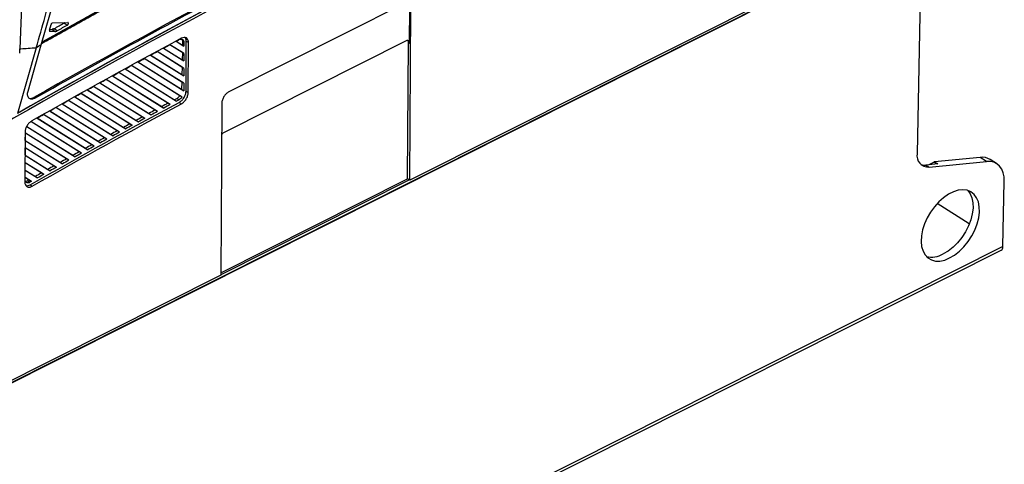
# Model space of a CAD drawing. Header units: millimetres. Extents: x -1263 to 1500, y -1080 to 1468.
# Tile 47 of 166: x 1188 to 1500, y -878 to -738. Entities that reach past the tile are written whole.
import ezdxf

# ---------------------------------------------------------------- set-up
doc = ezdxf.new("R2010")
doc.units = ezdxf.units.MM

msp = doc.modelspace()

# ---------------------------------------------------------------- linework, layer by layer
at = {"color": 7, "linetype": 'Continuous', "lineweight": 25}
for p, q in [((1473.66, -707.773), (994.359, -948.765)), ((1473.66, -707.773), (1472.188, -780.029)), ((994.214, -948.674), (1466.737, -711.089)), ((1450.015, -718.832), (1311.559, -788.448)), ((1189.068, -721.783), (1188.121, -746.798)), ((1194.895, -745.576), (1199.643, -729)), ((1309.688, -732.596), (1254.298, -760.445)), ((1311.477, -744.993), (1311.545, -733.766)), ((1311.559, -788.448), (1311.888, -733.977)), ((1198.474, -738.624), (1203.281, -738.476)), ((1202.055, -738.722), (1203.152, -739.337)), ((1197.463, -740.929), (1197.984, -739.11)), ((1197.539, -740.662), (1198.329, -740.638)), ((1199.337, -741.302), (1197.663, -741.354)), ((1198.329, -740.638), (1199.337, -741.302)), ((1199.98, -741.106), (1198.972, -740.441)), ((1237.615, -744.418), (1240.075, -745.962)), ((1237.628, -744.411), (1239.611, -745.654)), ((1239.634, -744.511), (1239.611, -745.654)), ((1239.634, -744.511), (1240.083, -744.786)), ((1240.083, -744.786), (1240.075, -745.962)), ((1240.726, -760.223), (1240.821, -744.415)), ((1240.821, -744.415), (1241.508, -744.836)), ((1241.412, -760.644), (1241.508, -744.836)), ((1310.383, -744.307), (1252.778, -773.27)), ((1310.872, -788.027), (1311.133, -744.783)), ((1311.133, -744.783), (1311.477, -744.993)), ((1193.302, -746.473), (1187.346, -767.267)), ((1188.069, -748.178), (1188.121, -746.798)), ((1190.706, -760.2), (1194.895, -745.576)), ((1239.466, -752.676), (1231.54, -747.699)), ((1240.033, -753.019), (1231.548, -747.695)), ((1233.568, -746.601), (1240.047, -750.667)), ((1233.582, -746.594), (1239.514, -750.313)), ((1239.562, -748.013), (1235.582, -745.514)), ((1240.061, -748.314), (1235.59, -745.509)), ((1239.562, -748.013), (1239.514, -750.313)), ((1240.061, -748.314), (1239.562, -748.013)), ((1239.611, -745.654), (1240.075, -745.962)), ((1225.502, -750.984), (1239.99, -760.075)), ((1225.516, -750.976), (1239.322, -759.632)), ((1239.369, -757.34), (1227.506, -749.891)), ((1240.004, -757.723), (1227.515, -749.886)), ((1229.531, -748.79), (1240.019, -755.371)), ((1229.544, -748.782), (1239.418, -754.972)), ((1239.514, -750.313), (1240.047, -750.667)), ((1240.061, -748.314), (1240.047, -750.667)), ((1235.006, -764.048), (1219.467, -754.29)), ((1235.725, -764.482), (1219.476, -754.285)), ((1221.482, -753.183), (1237.749, -763.391)), ((1221.496, -753.176), (1237.067, -762.938)), ((1238.765, -761.684), (1223.482, -752.088)), ((1239.465, -762.107), (1223.491, -752.083)), ((1239.466, -752.676), (1239.418, -754.972)), ((1240.033, -753.019), (1239.466, -752.676)), ((1240.033, -753.019), (1240.019, -755.371)), ((1230.963, -766.232), (1215.46, -756.498)), ((1231.684, -766.668), (1215.469, -756.493)), ((1217.471, -755.389), (1233.703, -765.575)), ((1217.485, -755.381), (1233.02, -765.12)), ((1239.369, -757.34), (1239.322, -759.632)), ((1240.004, -757.723), (1239.369, -757.34)), ((1239.418, -754.972), (1240.019, -755.371)), ((1209.476, -759.815), (1225.639, -769.958)), ((1209.49, -759.808), (1224.95, -769.5)), ((1226.928, -768.423), (1211.462, -758.712)), ((1227.652, -768.86), (1211.471, -758.707)), ((1213.469, -757.599), (1229.667, -767.764)), ((1213.483, -757.592), (1228.981, -767.307)), ((1239.322, -759.632), (1239.99, -760.075)), ((1240.004, -757.723), (1239.99, -760.075)), ((1240.726, -760.223), (1241.412, -760.644)), ((1192.904, -762.459), (1192.566, -762.239)), ((1218.885, -772.82), (1203.493, -763.155)), ((1219.614, -773.261), (1203.502, -763.15)), ((1205.491, -762.037), (1221.62, -772.159)), ((1205.505, -762.029), (1220.929, -771.699)), ((1222.902, -770.619), (1207.473, -760.931)), ((1223.628, -771.058), (1207.482, -760.925)), ((1237.067, -762.938), (1237.749, -763.391)), ((1237.872, -762.506), (1238.559, -762.956)), ((1239.465, -762.107), (1238.765, -761.684)), ((1197.547, -766.496), (1213.609, -776.576)), ((1197.561, -766.488), (1212.913, -776.113)), ((1214.877, -775.027), (1199.52, -765.384)), ((1215.608, -775.469), (1199.53, -765.379)), ((1201.515, -764.264), (1217.61, -774.364)), ((1201.529, -764.256), (1216.916, -773.903)), ((1231.684, -766.668), (1230.963, -766.232)), ((1233.02, -765.12), (1233.703, -765.575)), ((1235.725, -764.482), (1235.006, -764.048)), ((1238.577, -763.775), (1239.251, -764.217)), ((1252.068, -764.054), (1251.739, -818.525)), ((1207.624, -779.903), (1191.611, -769.855)), ((1206.886, -779.457), (1191.618, -769.87)), ((1193.587, -768.734), (1209.617, -778.793)), ((1193.602, -768.726), (1208.917, -778.327)), ((1210.877, -777.24), (1195.557, -767.62)), ((1211.612, -777.683), (1195.566, -767.614)), ((1224.95, -769.5), (1225.639, -769.958)), ((1227.652, -768.86), (1226.928, -768.423)), ((1228.981, -767.307), (1229.667, -767.764)), ((1190.317, -771.403), (1205.633, -781.015)), ((1190.323, -771.39), (1204.931, -780.548)), ((1219.614, -773.261), (1218.885, -772.82)), ((1220.929, -771.699), (1221.62, -772.159)), ((1223.628, -771.058), (1222.902, -770.619)), ((1189.797, -773.196), (1189.701, -789.024)), ((1189.854, -775.835), (1189.868, -773.483)), ((1189.854, -775.816), (1200.952, -782.773)), ((1189.854, -775.835), (1201.658, -783.243)), ((1203.644, -782.128), (1189.868, -773.483)), ((1202.904, -781.68), (1189.868, -773.495)), ((1212.913, -776.113), (1213.609, -776.576)), ((1215.608, -775.469), (1214.877, -775.027)), ((1216.916, -773.903), (1217.61, -774.364)), ((1189.825, -780.539), (1189.839, -778.187)), ((1199.674, -784.359), (1189.839, -778.187)), ((1198.93, -783.909), (1189.839, -778.201)), ((1208.917, -778.327), (1209.617, -778.793)), ((1211.612, -777.683), (1210.877, -777.24)), ((1189.825, -780.517), (1196.983, -785.004)), ((1189.825, -780.539), (1197.692, -785.476)), ((1203.644, -782.128), (1202.904, -781.68)), ((1204.931, -780.548), (1205.633, -781.015)), ((1207.624, -779.903), (1206.886, -779.457)), ((1492.12, -781.217), (1477.717, -782.62)), ((1494.142, -782.499), (1492.12, -781.217)), ((1497.348, -783.184), (1495.326, -781.902)), ((1189.797, -785.244), (1189.811, -782.892)), ((1189.797, -785.219), (1193.021, -787.241)), ((1189.797, -785.244), (1193.734, -787.714)), ((1195.712, -786.594), (1189.811, -782.892)), ((1194.964, -786.143), (1189.811, -782.907)), ((1196.983, -785.004), (1197.692, -785.476)), ((1199.674, -784.359), (1198.93, -783.909)), ((1200.952, -782.773), (1201.658, -783.243)), ((1478.728, -783.261), (1474.938, -783.63)), ((1474.938, -783.63), (1475.949, -784.271)), ((1475.771, -783.549), (1477.465, -782.697)), ((1475.949, -784.271), (1494.142, -782.499)), ((1477.717, -782.62), (1478.728, -783.261)), ((1189.779, -788.219), (1189.783, -787.596)), ((1191.758, -788.836), (1189.783, -787.596)), ((1191.007, -788.381), (1189.783, -787.613)), ((1191.007, -788.381), (1190.598, -788.614)), ((1190.598, -788.614), (1191.319, -789.086)), ((1191.758, -788.836), (1191.007, -788.381)), ((1193.021, -787.241), (1193.734, -787.714)), ((1195.712, -786.594), (1194.964, -786.143)), ((1311.424, -788.365), (1251.74, -818.374)), ((1251.743, -817.757), (1310.872, -788.027)), ((1311.424, -788.365), (1310.872, -788.027)), ((1311.559, -788.448), (1311.424, -788.365)), ((1191.758, -788.836), (1191.319, -789.086)), ((1191.357, -789.894), (1192.031, -790.336)), ((1499.364, -809.474), (1499.784, -788.862)), ((1488.692, -802.289), (1478.537, -795.85)), ((1499.364, -809.474), (963.197, -1079.059)), ((962.635, -1080.224), (1498.802, -810.639)), ((1251.739, -818.525), (993.638, -948.298))]:
    msp.add_line(p, q, dxfattribs=at)
at = {"color": 250, "linetype": 'Continuous', "lineweight": 25}
for p, q in [((1197.663, -741.354), (1197.461, -741.218)), ((1478.404, -783.292), (1477.465, -782.697))]:
    msp.add_line(p, q, dxfattribs=at)
at = {"color": 7, "linetype": 'Continuous', "lineweight": 25, "flags": 128}
for points in [[(1499.784, -788.862), (1499.712, -787.41), (1499.434, -786.094), (1498.959, -784.947), (1498.297, -783.995), (1497.463, -783.26), (1496.477, -782.758), (1495.361, -782.503), (1494.142, -782.499)], [(1482.479, -813.069), (1484.042, -812.136), (1485.566, -810.934), (1487.008, -809.497), (1488.325, -807.866), (1489.48, -806.088), (1490.44, -804.215), (1491.176, -802.3), (1491.669, -800.399), (1491.903, -798.565), (1491.872, -796.853), (1491.577, -795.31), (1491.026, -793.982), (1490.236, -792.907), (1489.228, -792.115), (1488.032, -791.63), (1486.683, -791.465), (1485.218, -791.625), (1483.681, -792.105), (1482.115, -792.893), (1480.566, -793.964), (1479.078, -795.288), (1477.693, -796.828), (1476.453, -798.538), (1475.392, -800.37), (1474.54, -802.271), (1473.923, -804.187), (1473.559, -806.061), (1473.457, -807.84), (1473.62, -809.474), (1474.045, -810.914), (1474.718, -812.12), (1475.62, -813.057), (1476.726, -813.698), (1478.003, -814.024), (1479.416, -814.027), (1480.922, -813.705), (1482.479, -813.069)], [(1488.287, -791.702), (1489.004, -792.7), (1489.555, -794.028), (1489.85, -795.571), (1489.881, -797.283), (1489.647, -799.117), (1489.154, -801.018), (1488.418, -802.933), (1487.458, -804.806), (1486.303, -806.584), (1484.986, -808.215), (1483.544, -809.652), (1482.02, -810.854), (1480.457, -811.787)]]:
    msp.add_lwpolyline(points, dxfattribs=at)
at = {"color": 7, "linetype": 'Continuous', "lineweight": 25}
for centre, radius, start, end in [((1475.711, -780.694), 3.585, 169.31724, 273.80758), ((1492.741, -786.158), 4.979, 58.72638, 97.16398), ((1474.53, -780.207), 3.447, 249.78675, 276.78655), ((1477.799, -783.337), 0.722, 96.57246, 117.5844), ((1498.169, -809.616), 1.204, 301.74885, 6.74668), ((1476.829, -805.547), 7.217, 255.88222, 300.17325)]:
    msp.add_arc(centre, radius, start, end, dxfattribs=at)
for centre, major_axis, ratio, start_param, end_param in [((1281.547, -2689.84), (1242.882, 2029.906), 0.6123012, 0.7639816, 0.8390037), ((1281.547, -2689.84), (1242.36, 2029.053), 0.6123012, 0.7643291, 0.936655), ((1280.873, -2689.413), (1242.36, 2029.053), 0.6123012, 0.7643291, 0.8386392), ((1198.329, -739.08), (0.261, 0.426), 0.6123378, 0.3818919, 1.9961808), ((1197.808, -740.899), (0.261, 0.427), 0.611934, 1.9962184, 3.5231479), ((1269.932, -2529.565), (1148.883, 1876.384), 0.6123012, 0.8315846, 0.8325659)]:
    msp.add_ellipse(centre, major_axis=major_axis, ratio=ratio, start_param=start_param, end_param=end_param, dxfattribs=at)
for points, knots in [([(1195.025, -745.122), (1195.722, -744.73), (1197.932, -743.489), (1201.655, -741.409), (1206.194, -738.885), (1209.977, -736.795), (1213.76, -734.713), (1217.543, -732.639), (1222.084, -730.165), (1226.625, -727.706), (1231.166, -725.26), (1234.95, -723.233), (1238.735, -721.216), (1242.52, -719.207), (1247.062, -716.811), (1251.604, -714.429), (1256.147, -712.061), (1259.932, -710.099), (1263.718, -708.147), (1267.503, -706.203), (1272.046, -703.885), (1276.588, -701.581), (1281.131, -699.291), (1284.916, -697.395), (1288.702, -695.508), (1292.487, -693.63), (1297.029, -691.39), (1301.571, -689.165), (1306.112, -686.954), (1309.55, -685.291), (1311.474, -684.365), (1311.885, -684.168)], [0, 0, 0, 0, 0.0179123, 0.0567744, 0.0956366, 0.1344987, 0.1539298, 0.192792, 0.2316541, 0.2705163, 0.3093784, 0.3482406, 0.3676716, 0.4065338, 0.445396, 0.4842581, 0.5231203, 0.5619824, 0.5814135, 0.6202756, 0.6591378, 0.6979999, 0.7368621, 0.7757243, 0.7951553, 0.8340175, 0.8728796, 0.9117418, 0.9506039, 0.9894661, 1, 1, 1, 1]), ([(1195.165, -744.633), (1195.701, -744.332), (1197.75, -743.181), (1201.312, -741.191), (1205.851, -738.668), (1209.633, -736.577), (1213.417, -734.495), (1217.2, -732.422), (1221.74, -729.948), (1226.281, -727.488), (1230.822, -725.042), (1234.607, -723.016), (1238.392, -720.998), (1242.177, -718.99), (1246.719, -716.593), (1251.261, -714.211), (1255.803, -711.843), (1259.589, -709.882), (1263.374, -707.929), (1267.16, -705.985), (1271.702, -703.667), (1276.245, -701.363), (1280.788, -699.073), (1284.573, -697.177), (1288.358, -695.29), (1292.143, -693.412), (1296.686, -691.172), (1301.227, -688.947), (1305.769, -686.737), (1309.038, -685.155), (1310.793, -684.31), (1311.034, -684.194)], [0, 0, 0, 0, 0.0138901, 0.0530846, 0.0922791, 0.1314736, 0.1510708, 0.1902653, 0.2294599, 0.2686544, 0.3078489, 0.3470434, 0.3666406, 0.4058351, 0.4450296, 0.4842241, 0.5234186, 0.5626132, 0.5822104, 0.6214049, 0.6605994, 0.6997939, 0.7389884, 0.7781829, 0.7977802, 0.8369747, 0.8761692, 0.9153637, 0.9545582, 0.9937527, 1, 1, 1, 1]), ([(1192.904, -762.459), (1213.191, -750.955), (1233.493, -739.838), (1274.114, -718.384), (1294.429, -708.049), (1314.738, -698.113)], [0, 0, 0, 0, 0.5, 0.5, 1, 1, 1, 1]), ([(1193.302, -746.473), (1194.245, -743.184), (1195.506, -738.78), (1196.816, -734.205), (1197.293, -732.541), (1197.509, -731.786), (1197.697, -731.132), (1197.814, -730.721), (1197.92, -730.376), (1198.111, -729.834), (1198.388, -729.162), (1198.78, -728.375), (1199.224, -727.615), (1199.88, -726.65), (1200.813, -725.538), (1201.748, -724.709), (1202.339, -724.283), (1202.559, -724.135), (1202.892, -723.924), (1203.615, -723.47), (1204.282, -723.052), (1204.727, -722.773)], [0, 0, 0, 0, 0.3766305, 0.5041709, 0.5238679, 0.5671922, 0.5905809, 0.5987027, 0.6143257, 0.6299525, 0.6606585, 0.691387, 0.7217521, 0.7521477, 0.8128278, 0.8742048, 0.8897877, 0.8976226, 0.9054884, 0.9369939, 1, 1, 1, 1]), ([(1202.281, -738.507), (1202.247, -738.552), (1202.179, -738.641), (1202.096, -738.695), (1202.055, -738.722)], [0, 0, 0, 0, 0.5011633, 1, 1, 1, 1]), ([(1203.152, -739.337), (1203.236, -739.291), (1203.316, -739.214), (1203.443, -739.026), (1203.486, -738.92), (1203.516, -738.72), (1203.502, -738.631), (1203.422, -738.506), (1203.358, -738.473), (1203.281, -738.476)], [0, 0, 0, 0, 0.25, 0.25, 0.5, 0.5, 0.75, 0.75, 1, 1, 1, 1]), ([(1198.972, -740.441), (1198.862, -740.503), (1198.753, -740.55), (1198.538, -740.616), (1198.431, -740.634), (1198.329, -740.638)], [0, 0, 0, 0, 0.5, 0.5, 1, 1, 1, 1]), ([(1199.337, -741.302), (1199.438, -741.299), (1199.543, -741.281), (1199.758, -741.216), (1199.869, -741.168), (1199.98, -741.106)], [0, 0, 0, 0, 0.5, 0.5, 1, 1, 1, 1]), ([(1238.583, -743.897), (1238.964, -743.693), (1239.365, -743.66), (1239.925, -743.993), (1240.085, -744.358), (1240.083, -744.786)], [0, 0, 0, 0, 0.5, 0.5, 1, 1, 1, 1]), ([(1241.508, -744.836), (1241.51, -744.503), (1241.452, -744.2), (1241.225, -743.703), (1241.056, -743.508), (1240.634, -743.258), (1240.382, -743.203), (1239.832, -743.239), (1239.535, -743.332), (1239.239, -743.491)], [1.5707963, 1.5707963, 1.5707963, 1.5707963, 1.9712312, 1.9712312, 2.3716661, 2.3716661, 2.772101, 2.772101, 3.1725359, 3.1725359, 3.1725359, 3.1725359]), ([(1239.505, -743.938), (1239.539, -744), (1239.626, -744.155), (1239.631, -744.377), (1239.634, -744.511)], [0, 0, 0, 0, 0.3928759, 1, 1, 1, 1]), ([(1240.821, -744.415), (1240.804, -744.142), (1240.773, -743.664), (1240.537, -743.371), (1240.436, -743.245)], [0, 0, 0, 0, 0.5717885, 1, 1, 1, 1]), ([(1311.477, -744.993), (1311.477, -744.911), (1311.471, -744.834), (1311.444, -744.69), (1311.423, -744.622), (1311.369, -744.499), (1311.335, -744.445), (1311.256, -744.351), (1311.21, -744.31), (1311.059, -744.215), (1310.937, -744.184), (1310.673, -744.194), (1310.528, -744.234), (1310.383, -744.307)], [0, 0, 0, 0, 0.125, 0.125, 0.25, 0.25, 0.375, 0.375, 0.5, 0.5, 0.75, 0.75, 1, 1, 1, 1]), ([(1311.133, -744.783), (1311.125, -744.647), (1311.11, -744.41), (1310.993, -744.265), (1310.943, -744.203)], [0, 0, 0, 0, 0.5728678, 1, 1, 1, 1]), ([(1188.121, -746.798), (1188.237, -746.791), (1189.101, -746.736), (1190.828, -746.627), (1192.439, -746.527), (1193.302, -746.473)], [0, 0, 0, 0, 0.0674666, 0.4999941, 1, 1, 1, 1]), ([(1192.904, -762.459), (1192.718, -762.565), (1192.536, -762.642), (1192.175, -762.745), (1191.998, -762.77), (1191.667, -762.762), (1191.51, -762.729), (1191.227, -762.61), (1191.101, -762.524), (1190.883, -762.3), (1190.794, -762.164), (1190.657, -761.852), (1190.608, -761.674), (1190.559, -761.292), (1190.557, -761.084), (1190.598, -760.651), (1190.641, -760.429), (1190.706, -760.2)], [0, 0, 0, 0, 0.125, 0.125, 0.25, 0.25, 0.375, 0.375, 0.5, 0.5, 0.625, 0.625, 0.75, 0.75, 0.875, 0.875, 1, 1, 1, 1]), ([(1238.577, -763.775), (1238.719, -763.699), (1238.859, -763.608), (1239.134, -763.4), (1239.27, -763.281), (1239.529, -763.022), (1239.652, -762.883), (1239.885, -762.585), (1239.995, -762.426), (1240.192, -762.099), (1240.281, -761.931), (1240.437, -761.587), (1240.504, -761.411), (1240.666, -760.891), (1240.724, -760.544), (1240.726, -760.223)], [0, 0, 0, 0, 0.125, 0.125, 0.25, 0.25, 0.375, 0.375, 0.5, 0.5, 0.625, 0.625, 0.75, 0.75, 1, 1, 1, 1]), ([(1254.298, -760.445), (1254.008, -760.591), (1253.718, -760.802), (1253.181, -761.321), (1252.934, -761.63), (1252.521, -762.298), (1252.355, -762.657), (1252.129, -763.372), (1252.07, -763.728), (1252.068, -764.054)], [0, 0, 0, 0, 0.3926991, 0.3926991, 0.7853982, 0.7853982, 1.1780972, 1.1780972, 1.5707963, 1.5707963, 1.5707963, 1.5707963]), ([(1190.868, -762.315), (1190.983, -762.392), (1191.272, -762.583), (1191.881, -762.556), (1192.349, -762.34), (1192.566, -762.239)], [0, 0, 0, 0, 0.26209225, 0.65660291, 1, 1, 1, 1]), ([(1238.765, -761.684), (1238.638, -761.862), (1238.497, -762.021), (1238.191, -762.303), (1238.034, -762.418), (1237.872, -762.506)], [0, 0, 0, 0, 0.5, 0.5, 1, 1, 1, 1]), ([(1239.251, -764.217), (1239.535, -764.064), (1239.818, -763.85), (1240.339, -763.33), (1240.578, -763.024), (1240.976, -762.365), (1241.136, -762.013), (1241.353, -761.312), (1241.41, -760.964), (1241.412, -760.644)], [0.0311933, 0.0311933, 0.0311933, 0.0311933, 0.4160941, 0.4160941, 0.8009948, 0.8009948, 1.1858956, 1.1858956, 1.5707963, 1.5707963, 1.5707963, 1.5707963]), ([(1191.899, -769.656), (1191.62, -769.815), (1191.344, -770.032), (1190.836, -770.552), (1190.605, -770.855), (1190.219, -771.506), (1190.064, -771.852), (1189.854, -772.541), (1189.799, -772.882), (1189.797, -773.196)], [3.1995603, 3.1995603, 3.1995603, 3.1995603, 3.5777675, 3.5777675, 3.9559746, 3.9559746, 4.3341818, 4.3341818, 4.712389, 4.712389, 4.712389, 4.712389]), ([(1252.778, -773.27), (1252.656, -773.347), (1252.41, -773.5), (1252.139, -773.787), (1252.034, -773.982), (1252.008, -774.03)], [0, 0, 0, 0, 0.42929286, 0.85862077, 1, 1, 1, 1]), ([(1191.319, -789.086), (1190.932, -789.305), (1190.52, -789.35), (1189.942, -789.024), (1189.776, -788.654), (1189.779, -788.219)], [0, 0, 0, 0, 0.5, 0.5, 1, 1, 1, 1]), ([(1190.598, -788.614), (1190.43, -788.696), (1190.186, -788.817), (1189.977, -788.795), (1189.911, -788.788)], [0, 0, 0, 0, 0.6841433, 1, 1, 1, 1]), ([(1189.701, -789.024), (1189.699, -789.363), (1189.759, -789.67), (1189.994, -790.172), (1190.168, -790.367), (1190.603, -790.612), (1190.863, -790.662), (1191.427, -790.609), (1191.731, -790.506), (1192.031, -790.336)], [4.712389, 4.712389, 4.712389, 4.712389, 5.1196972, 5.1196972, 5.5270054, 5.5270054, 5.9343136, 5.9343136, 6.3416218, 6.3416218, 6.3416218, 6.3416218]), ([(1190.071, -790.173), (1190.291, -790.188), (1190.695, -790.217), (1191.149, -789.995), (1191.357, -789.894)], [0, 0, 0, 0, 0.54357986, 1, 1, 1, 1])]:
    msp.add_open_spline(points, degree=3, knots=knots, dxfattribs=at)
for points in [[(1314.401, -697.892), (1273.784, -717.764), (1233.14, -739.23), (1192.566, -762.239)], [(1198.972, -740.441), (1200, -739.867), (1201.027, -739.294), (1202.055, -738.722)], [(1203.152, -739.337), (1202.095, -739.926), (1201.037, -740.515), (1199.98, -741.106)], [(1239.239, -743.491), (1223.452, -751.977), (1207.67, -760.7), (1191.899, -769.656)], [(1237.615, -744.418), (1237.937, -744.244), (1238.26, -744.071), (1238.583, -743.897)], [(1229.531, -748.79), (1230.203, -748.424), (1230.876, -748.059), (1231.548, -747.695)], [(1233.568, -746.601), (1234.242, -746.237), (1234.916, -745.872), (1235.59, -745.509)], [(1225.502, -750.984), (1226.173, -750.617), (1226.844, -750.251), (1227.515, -749.886)], [(1217.471, -755.389), (1218.139, -755.02), (1218.808, -754.653), (1219.476, -754.285)], [(1221.482, -753.183), (1222.152, -752.816), (1222.821, -752.449), (1223.491, -752.083)], [(1213.469, -757.599), (1214.136, -757.23), (1214.803, -756.861), (1215.469, -756.493)], [(1209.476, -759.815), (1210.141, -759.445), (1210.806, -759.076), (1211.471, -758.707)], [(1201.515, -764.264), (1202.177, -763.892), (1202.839, -763.521), (1203.502, -763.15)], [(1205.491, -762.037), (1206.155, -761.666), (1206.818, -761.296), (1207.482, -760.925)], [(1237.872, -762.506), (1237.604, -762.65), (1237.336, -762.794), (1237.067, -762.938)], [(1238.559, -762.956), (1238.289, -763.101), (1238.019, -763.246), (1237.749, -763.391)], [(1239.465, -762.107), (1239.21, -762.476), (1238.88, -762.783), (1238.559, -762.956)], [(1191.357, -789.894), (1207.088, -780.952), (1222.829, -772.245), (1238.577, -763.775)], [(1192.031, -790.336), (1207.762, -781.393), (1223.504, -772.686), (1239.251, -764.217)], [(1197.547, -766.496), (1198.208, -766.124), (1198.869, -765.751), (1199.53, -765.379)], [(1230.963, -766.232), (1230.302, -766.59), (1229.641, -766.949), (1228.981, -767.307)], [(1231.684, -766.668), (1231.011, -767.033), (1230.339, -767.398), (1229.667, -767.764)], [(1235.006, -764.048), (1234.344, -764.405), (1233.682, -764.762), (1233.02, -765.12)], [(1235.725, -764.482), (1235.051, -764.846), (1234.377, -765.21), (1233.703, -765.575)], [(1193.587, -768.734), (1194.247, -768.36), (1194.906, -767.987), (1195.566, -767.614)], [(1226.928, -768.423), (1226.269, -768.782), (1225.61, -769.141), (1224.95, -769.5)], [(1227.652, -768.86), (1226.981, -769.226), (1226.31, -769.592), (1225.639, -769.958)], [(1218.885, -772.82), (1218.229, -773.181), (1217.573, -773.542), (1216.916, -773.903)], [(1222.902, -770.619), (1222.245, -770.979), (1221.587, -771.339), (1220.929, -771.699)], [(1223.628, -771.058), (1222.959, -771.424), (1222.289, -771.791), (1221.62, -772.159)], [(1214.877, -775.027), (1214.222, -775.389), (1213.567, -775.75), (1212.913, -776.113)], [(1215.608, -775.469), (1214.942, -775.838), (1214.275, -776.207), (1213.609, -776.576)], [(1219.614, -773.261), (1218.946, -773.628), (1218.278, -773.996), (1217.61, -774.364)], [(1210.877, -777.24), (1210.224, -777.602), (1209.571, -777.964), (1208.917, -778.327)], [(1211.612, -777.683), (1210.947, -778.053), (1210.282, -778.422), (1209.617, -778.793)], [(1202.904, -781.68), (1202.253, -782.044), (1201.603, -782.409), (1200.952, -782.773)], [(1203.644, -782.128), (1202.982, -782.499), (1202.32, -782.871), (1201.658, -783.243)], [(1206.886, -779.457), (1206.234, -779.82), (1205.582, -780.184), (1204.931, -780.548)], [(1207.624, -779.903), (1206.96, -780.273), (1206.297, -780.644), (1205.633, -781.015)], [(1198.93, -783.909), (1198.281, -784.274), (1197.632, -784.639), (1196.983, -785.004)], [(1199.674, -784.359), (1199.013, -784.731), (1198.352, -785.103), (1197.692, -785.476)], [(1194.964, -786.143), (1194.316, -786.508), (1193.669, -786.874), (1193.021, -787.241)], [(1195.712, -786.594), (1195.052, -786.967), (1194.393, -787.341), (1193.734, -787.714)]]:
    msp.add_open_spline(points, degree=3, dxfattribs=at)

doc.saveas('drawing.dxf')
